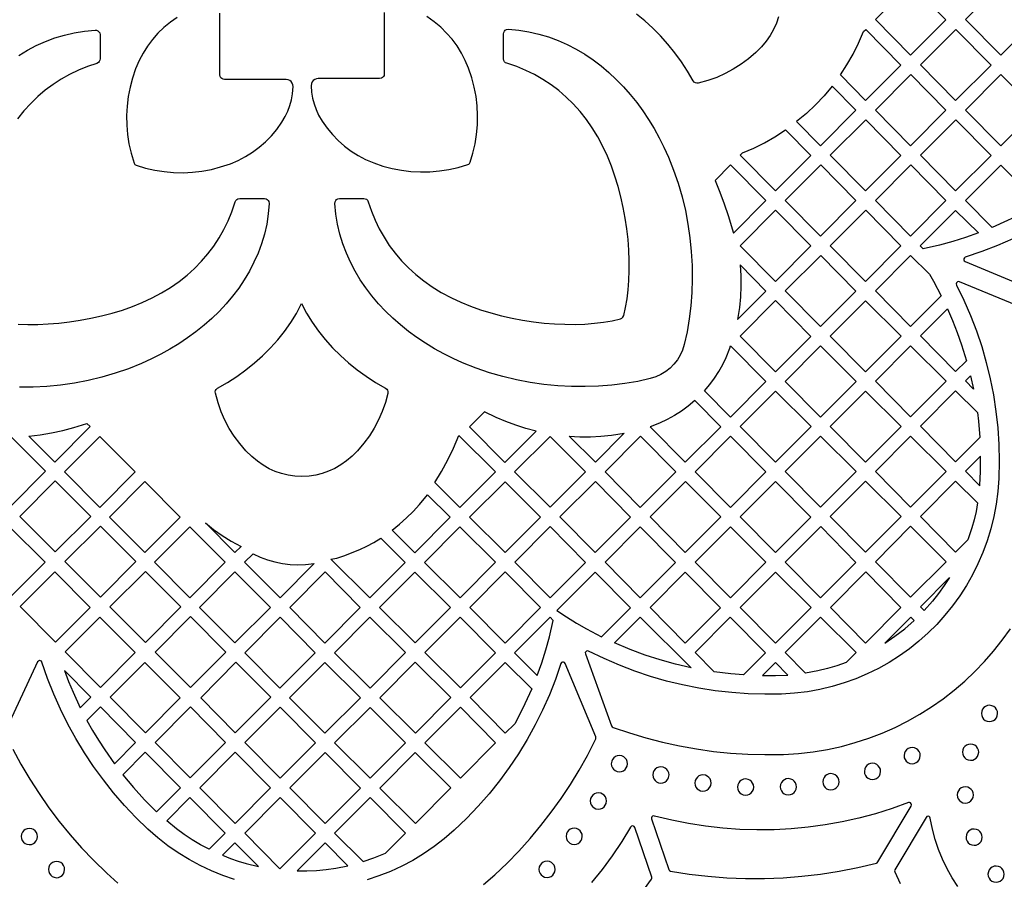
# Model space of a CAD drawing. Header units: millimetres. Extents: x -1176 to 822, y -1617 to -119.
# Tile 16 of 113: x -893 to -689, y -1052 to -873. Entities that reach past the tile are written whole.
import ezdxf

# ---------------------------------------------------------------- set-up
doc = ezdxf.new("R2010")
doc.units = ezdxf.units.MM
doc.layers.add('pattern', color=5, linetype='Continuous')

msp = doc.modelspace()

# ---------------------------------------------------------------- linework, layer by layer
at = {"layer": 'pattern'}
for points in [[(-715.72, -873.23), (-708.42, -880.63), (-701.07, -873.26), (-708.37, -865.86)], [(-682.38, -873.26), (-689.72, -880.63), (-697.02, -873.23), (-689.68, -865.86)], [(-768.63, -935.29), (-768.31, -935.15), (-768.1, -934.95), (-767.95, -934.61), (-767.56, -932.95), (-767.24, -931.18), (-767.01, -929.31), (-766.85, -927.35), (-766.78, -925.31), (-766.79, -923.21), (-766.87, -921.07), (-767.04, -918.88), (-767.29, -916.67), (-767.63, -914.45), (-768.04, -912.23), (-768.53, -910.02), (-769.11, -907.84), (-769.76, -905.7), (-770.5, -903.61), (-771.32, -901.59), (-772.27, -899.54), (-773.32, -897.57), (-774.46, -895.7), (-775.69, -893.94), (-777, -892.28), (-778.4, -890.73), (-779.87, -889.29), (-781.41, -887.96), (-783.02, -886.74), (-784.71, -885.63), (-786.45, -884.64), (-788.26, -883.75), (-790.13, -882.98), (-792.2, -882.28), (-792.21, -882.28), (-792.47, -882.16), (-792.67, -881.97), (-792.82, -881.73), (-792.89, -881.36), (-792.89, -876.19), (-792.84, -875.89), (-792.71, -875.63), (-792.51, -875.42), (-792.25, -875.28), (-791.88, -875.23), (-789.72, -875.42), (-787.6, -875.76), (-785.54, -876.23), (-783.53, -876.82), (-781.57, -877.55), (-779.67, -878.39), (-777.83, -879.34), (-776.04, -880.41), (-774.31, -881.57), (-772.64, -882.84), (-771.03, -884.19), (-769.49, -885.64), (-768.01, -887.16), (-766.59, -888.76), (-765.25, -890.44), (-763.97, -892.18), (-762.77, -893.98), (-761.64, -895.83), (-760.58, -897.73), (-759.6, -899.68), (-758.66, -901.74), (-757.58, -904.44), (-756.63, -907.19), (-755.82, -909.99), (-755.15, -912.81), (-754.61, -915.66), (-754.19, -918.52), (-753.91, -921.37), (-753.75, -924.22), (-753.72, -927.05), (-753.81, -929.85), (-754.02, -932.62), (-754.35, -935.33), (-754.8, -937.99), (-755.38, -940.67), (-755.73, -941.79), (-756.21, -942.85), (-756.81, -943.84), (-757.52, -944.75), (-758.33, -945.56), (-759.23, -946.27), (-760.21, -946.87), (-761.27, -947.36), (-762.45, -947.72), (-765.03, -948.29), (-767.68, -948.74), (-770.39, -949.08), (-773.16, -949.29), (-775.95, -949.38), (-778.78, -949.36), (-781.63, -949.2), (-784.49, -948.92), (-787.34, -948.51), (-790.19, -947.97), (-793.01, -947.3), (-795.81, -946.5), (-798.56, -945.56), (-801.36, -944.44), (-803.35, -943.54), (-805.29, -942.56), (-807.19, -941.51), (-809.04, -940.38), (-810.84, -939.19), (-812.58, -937.92), (-814.25, -936.58), (-815.85, -935.18), (-817.37, -933.71), (-818.82, -932.17), (-820.18, -930.57), (-821.44, -928.91), (-822.61, -927.19), (-823.68, -925.41), (-824.64, -923.58), (-825.49, -921.68), (-826.22, -919.74), (-826.83, -917.74), (-827.31, -915.69), (-827.65, -913.59), (-827.86, -911.36), (-827.83, -911.05), (-827.71, -910.78), (-827.52, -910.56), (-827.27, -910.41), (-826.9, -910.34), (-821.87, -910.34), (-821.58, -910.38), (-821.33, -910.5), (-821.12, -910.69), (-820.95, -911.02), (-820.3, -912.95), (-819.54, -914.82), (-818.67, -916.64), (-817.68, -918.39), (-816.58, -920.08), (-815.37, -921.7), (-814.04, -923.25), (-812.61, -924.72), (-811.07, -926.12), (-809.42, -927.44), (-807.67, -928.68), (-805.81, -929.83), (-803.69, -930.96), (-801.75, -931.87), (-799.73, -932.69), (-797.65, -933.43), (-795.51, -934.09), (-793.33, -934.67), (-791.12, -935.17), (-788.91, -935.59), (-786.68, -935.92), (-784.47, -936.18), (-782.29, -936.35), (-780.14, -936.44), (-778.03, -936.46), (-775.99, -936.39), (-774.03, -936.24), (-772.15, -936.01), (-770.37, -935.7)], [(-722.99, -884.71), (-721.61, -882.58), (-720.35, -880.4), (-719.22, -878.14), (-718.17, -875.7), (-717.72, -875.24), (-710.42, -882.64), (-717.76, -890.01)], [(-706.37, -882.61), (-699.03, -875.24), (-691.72, -882.64), (-699.07, -890.01)], [(-701.07, -892.03), (-708.42, -899.39), (-715.72, -892), (-708.37, -884.63)], [(-682.38, -892.03), (-689.72, -899.39), (-697.02, -892), (-689.68, -884.63)], [(-724.7, -887.02), (-726.38, -889.02), (-728.15, -890.9), (-730.02, -892.67), (-732.06, -894.38), (-727.11, -899.39), (-719.77, -892.03)], [(-717.76, -908.78), (-710.42, -901.41), (-717.72, -894.01), (-725.07, -901.38)], [(-699.03, -894.01), (-691.72, -901.41), (-699.07, -908.78), (-706.37, -901.38)], [(-743.26, -900.88), (-740.97, -899.88), (-738.75, -898.77), (-736.6, -897.54), (-734.36, -896.09), (-729.11, -901.41), (-736.46, -908.78), (-743.76, -901.38)], [(-745.18, -917.54), (-738.46, -910.79), (-745.77, -903.39), (-748.95, -906.59), (-747.99, -909), (-747.09, -911.44), (-746.26, -913.9)], [(-727.07, -903.39), (-719.77, -910.79), (-727.11, -918.16), (-734.41, -910.76)], [(-701.07, -910.79), (-708.42, -918.16), (-715.72, -910.76), (-708.37, -903.39)], [(-691.48, -916.37), (-697.03, -910.75), (-689.72, -903.42), (-682.33, -910.75), (-684.7, -913.12), (-686.48, -914.05), (-688.29, -914.94)], [(-736.42, -912.78), (-729.11, -920.18), (-736.46, -927.55), (-743.77, -920.14)], [(-717.72, -912.78), (-710.42, -920.18), (-717.76, -927.55), (-725.07, -920.15)], [(-694.33, -917.5), (-697, -918.45), (-699.68, -919.29), (-702.4, -920.03), (-705.79, -920.82), (-706.42, -920.18), (-699.06, -912.8)], [(-734.42, -929.53), (-727.07, -922.16), (-719.77, -929.56), (-727.11, -936.93)], [(-704.51, -926.06), (-703.69, -927.47), (-702.06, -930.55), (-708.41, -936.92), (-715.72, -929.52), (-708.41, -922.18)], [(-744.32, -935.44), (-738.46, -929.56), (-743.81, -924.14), (-743.66, -926.37), (-743.63, -928.57), (-743.72, -930.77), (-743.93, -932.96)], [(-743.77, -938.91), (-736.42, -931.54), (-729.11, -938.95), (-736.46, -946.31)], [(-725.07, -938.9), (-717.76, -931.57), (-710.38, -938.9), (-717.76, -946.31)], [(-816.88, -950.78), (-817.39, -952.68), (-818.04, -954.52), (-818.8, -956.28), (-819.7, -957.97), (-820.72, -959.58), (-821.86, -961.13), (-823.21, -962.68), (-824.32, -963.79), (-825.47, -964.77), (-826.67, -965.63), (-827.9, -966.35), (-829.17, -966.94), (-830.48, -967.4), (-831.83, -967.74), (-833.22, -967.94), (-834.77, -968.02), (-836.2, -967.96), (-837.59, -967.76), (-838.94, -967.44), (-840.26, -966.99), (-841.53, -966.41), (-842.77, -965.69), (-843.96, -964.85), (-845.12, -963.89), (-846.33, -962.68), (-847.61, -961.21), (-848.77, -959.66), (-849.79, -958.05), (-850.69, -956.36), (-851.47, -954.6), (-852.12, -952.77), (-852.67, -950.77), (-852.69, -950.48), (-852.63, -950.2), (-852.48, -949.96), (-852.2, -949.71), (-850.18, -948.53), (-848.24, -947.27), (-846.37, -945.92), (-844.57, -944.48), (-842.87, -942.96), (-841.25, -941.36), (-839.74, -939.69), (-838.33, -937.93), (-837.03, -936.1), (-835.86, -934.19), (-834.78, -932.14), (-833.73, -934.13), (-832.56, -936.04), (-831.27, -937.87), (-829.86, -939.63), (-828.35, -941.32), (-826.74, -942.92), (-825.03, -944.44), (-823.24, -945.88), (-821.37, -947.23), (-819.42, -948.5), (-817.35, -949.72), (-817.11, -949.9), (-816.95, -950.13), (-816.86, -950.4)], [(-700.76, -933.24), (-699.7, -935.69), (-698.72, -938.17), (-697.83, -940.68), (-696.8, -944), (-699.07, -946.27), (-706.38, -938.86)], [(-751.18, -950.25), (-750.09, -948.96), (-749.1, -947.62), (-748.21, -946.24), (-747.4, -944.81), (-746.69, -943.31), (-745.94, -941.42), (-745.77, -940.93), (-738.46, -948.33), (-745.81, -955.7)], [(-727.11, -955.69), (-734.42, -948.29), (-727.1, -940.95), (-719.73, -948.29)], [(-715.72, -948.25), (-708.41, -940.91), (-701.03, -948.25), (-708.41, -955.65)], [(-695.37, -949.89), (-697.03, -948.21), (-695.98, -947.15)], [(-729.07, -957.67), (-736.45, -965.08), (-743.77, -957.67), (-736.45, -950.34)], [(-710.38, -957.63), (-717.76, -965.04), (-725.07, -957.63), (-717.76, -950.3)], [(-694.56, -954.74), (-694.34, -956.52), (-694.04, -959.96), (-699.07, -965), (-706.38, -957.59), (-699.06, -950.26)], [(-753.19, -952.26), (-754.56, -953.42), (-755.97, -954.47), (-757.43, -955.41), (-758.95, -956.24), (-760.54, -956.97), (-762.44, -957.7), (-755.16, -965.08), (-747.81, -957.71)], [(-786.11, -958.6), (-788.26, -958.05), (-790.36, -957.39), (-792.41, -956.63), (-794.43, -955.77), (-796.81, -954.6), (-799.95, -957.75), (-792.58, -965.1)], [(-891.39, -959.66), (-889, -959.39), (-886.65, -959), (-884.32, -958.5), (-882.02, -957.89), (-879.33, -957.03), (-878.67, -957.69), (-886.02, -965.06)], [(-902.59, -966.95), (-895.24, -959.58), (-887.9, -966.94), (-895.24, -974.31)], [(-884.01, -967.07), (-876.66, -959.7), (-869.32, -967.07), (-876.66, -974.44)], [(-807.15, -969.3), (-805.72, -966.98), (-804.42, -964.61), (-803.24, -962.18), (-802.12, -959.52), (-794.53, -967.05), (-801.92, -974.46)], [(-783.19, -974.43), (-790.57, -967.1), (-783.22, -959.73), (-775.84, -967.06)], [(-767.86, -959.06), (-773.83, -965.04), (-779.24, -959.66), (-777.03, -959.77), (-774.84, -959.77), (-772.66, -959.67), (-770.49, -959.46)], [(-764.47, -959.68), (-757.16, -967.09), (-764.51, -974.46), (-771.82, -967.05)], [(-745.81, -974.46), (-753.12, -967.05), (-745.77, -959.68), (-738.46, -967.09)], [(-734.42, -967.02), (-727.11, -959.68), (-719.73, -967.02), (-727.11, -974.42)], [(-708.41, -959.64), (-701.03, -966.98), (-708.41, -974.38), (-715.72, -966.98)], [(-694.05, -969.96), (-693.95, -968.27), (-693.91, -967.21), (-693.88, -963.79), (-697.03, -966.94)], [(-885.89, -968.96), (-878.55, -976.32), (-885.89, -983.69), (-893.24, -976.33)], [(-874.66, -976.45), (-867.31, -969.08), (-859.97, -976.45), (-867.31, -983.82)], [(-799.91, -976.47), (-792.57, -969.11), (-785.19, -976.44), (-792.54, -983.81)], [(-766.51, -976.47), (-773.83, -969.06), (-781.17, -976.43), (-773.86, -983.84)], [(-755.16, -983.84), (-762.47, -976.43), (-755.15, -969.1), (-747.78, -976.43)], [(-743.77, -976.43), (-736.42, -969.06), (-729.11, -976.47), (-736.46, -983.84)], [(-710.38, -976.36), (-717.76, -983.77), (-725.07, -976.36), (-717.76, -969.03)], [(-694.5, -973.52), (-694.83, -975.28), (-695.23, -977), (-695.71, -978.71), (-696.53, -981.18), (-699.06, -983.73), (-706.37, -976.33), (-699.06, -968.99)], [(-815.97, -979.2), (-814.45, -977.95), (-813, -976.64), (-811.62, -975.27), (-810.3, -973.84), (-808.63, -971.83), (-803.94, -976.49), (-811.29, -983.86)], [(-888.02, -985.83), (-895.37, -978.46), (-902.55, -985.66), (-895.24, -993.07)], [(-876.54, -978.34), (-869.19, -985.7), (-876.54, -993.07), (-883.89, -985.7)], [(-857.96, -978.46), (-850.62, -985.83), (-857.96, -993.19), (-865.31, -985.83)], [(-854.74, -977.67), (-853.03, -979.04), (-851.27, -980.29), (-849.43, -981.42), (-847.34, -982.54), (-848.61, -983.82)], [(-801.89, -993.19), (-794.54, -985.82), (-801.93, -978.49), (-809.27, -985.86)], [(-783.21, -993.22), (-790.52, -985.81), (-783.18, -978.44), (-775.87, -985.85)], [(-764.52, -978.49), (-757.21, -985.89), (-764.51, -993.22), (-771.82, -985.81)], [(-745.8, -978.48), (-738.42, -985.81), (-745.81, -993.22), (-753.12, -985.81)], [(-727.1, -993.22), (-734.41, -985.81), (-727.07, -978.44), (-719.76, -985.85)], [(-701.03, -985.71), (-708.41, -993.11), (-715.72, -985.71), (-708.41, -978.37)], [(-813.29, -985.87), (-820.63, -993.23), (-828.7, -985.21), (-827.46, -984.98), (-825.83, -984.42), (-824.26, -983.83), (-822.73, -983.21), (-821.24, -982.51), (-819.79, -981.73), (-818.35, -980.85)], [(-844.86, -984.06), (-843.4, -984.75), (-841.89, -985.32), (-840.35, -985.77), (-838.77, -986.09), (-837.18, -986.29), (-835.58, -986.36), (-833.97, -986.31), (-832.18, -986.1), (-839.26, -993.2), (-846.62, -985.81)], [(-886.02, -987.84), (-893.2, -995.04), (-885.88, -1002.44), (-878.67, -995.21)], [(-867.19, -1002.45), (-874.54, -995.09), (-867.19, -987.72), (-859.84, -995.08)], [(-841.26, -995.21), (-848.61, -1002.58), (-855.96, -995.21), (-848.61, -987.84)], [(-829.92, -987.82), (-837.23, -995.23), (-829.96, -1002.59), (-822.61, -995.22)], [(-803.9, -995.2), (-811.28, -987.87), (-818.61, -995.23), (-811.23, -1002.56)], [(-792.53, -987.82), (-799.87, -995.19), (-792.56, -1002.6), (-785.22, -995.23)], [(-781.82, -995.84), (-779.8, -997.18), (-777.74, -998.45), (-775.65, -999.66), (-772.55, -1001.28), (-766.56, -995.27), (-773.87, -987.87)], [(-762.47, -995.19), (-755.17, -987.87), (-747.86, -995.27), (-755.16, -1002.6)], [(-729.07, -995.19), (-736.46, -1002.6), (-743.77, -995.19), (-736.45, -987.86)], [(-725.06, -995.19), (-717.72, -987.82), (-710.41, -995.23), (-717.75, -1002.6)], [(-705.59, -995.85), (-706.37, -995.06), (-700.31, -988.97), (-701.42, -990.68), (-702.6, -992.32), (-703.86, -993.9)], [(-876.67, -997.22), (-883.84, -1004.42), (-876.53, -1011.82), (-869.32, -1004.59)], [(-857.84, -997.09), (-850.49, -1004.46), (-857.84, -1011.83), (-865.18, -1004.46)], [(-839.31, -1011.97), (-846.54, -1004.65), (-839.23, -997.25), (-831.97, -1004.6)], [(-827.97, -1004.61), (-820.58, -1011.94), (-813.24, -1004.57), (-820.62, -997.24)], [(-809.22, -1004.56), (-801.83, -1011.89), (-794.57, -1004.61), (-801.88, -997.2)], [(-785.91, -1009.33), (-784.96, -1006.68), (-784.11, -1004), (-783.36, -1001.29), (-782.58, -997.9), (-783.22, -997.25), (-790.57, -1004.62)], [(-769.83, -1002.58), (-764.51, -997.23), (-753.93, -1007.75), (-757.18, -1007), (-760.37, -1006.11), (-763.51, -1005.1), (-766.61, -1003.94)], [(-749.15, -1008.59), (-753.12, -1004.57), (-745.82, -997.25), (-738.51, -1004.65), (-743.06, -1009.22), (-745.7, -1009.01)], [(-730.2, -1008.84), (-734.41, -1004.57), (-727.1, -997.24), (-719.72, -1004.57), (-721.77, -1006.62), (-723.71, -1007.3), (-725.66, -1007.88), (-727.64, -1008.36)], [(-707.66, -997.91), (-708.37, -997.2), (-713.79, -1002.64), (-711.65, -1001.19), (-709.61, -999.62)], [(-867.31, -1006.6), (-874.49, -1013.8), (-867.18, -1021.2), (-859.97, -1013.97)], [(-855.72, -1013.96), (-848.54, -1021.22), (-841.19, -1013.85), (-848.41, -1006.55)], [(-829.93, -1021.32), (-822.59, -1013.95), (-829.97, -1006.62), (-837.32, -1013.99)], [(-811.22, -1006.57), (-818.57, -1013.94), (-811.18, -1021.27), (-803.84, -1013.91)], [(-787.03, -1012.12), (-787.95, -1014.2), (-788.93, -1016.25), (-790.54, -1019.33), (-792.52, -1021.31), (-799.83, -1013.91), (-792.56, -1006.62)], [(-733.87, -1009.26), (-736.47, -1006.63), (-739.13, -1009.3), (-737.78, -1009.35), (-736.44, -1009.36)], [(-880.7, -1016.01), (-878.53, -1013.82), (-884.01, -1008.28), (-883.13, -1010.56), (-882.19, -1012.81)], [(-879.33, -1018.65), (-878.16, -1020.74), (-876.92, -1022.78), (-875.63, -1024.79), (-873.61, -1027.65), (-869.22, -1023.25), (-876.53, -1015.85)], [(-857.86, -1015.84), (-865.17, -1023.24), (-857.89, -1030.6), (-850.55, -1023.24)], [(-846.55, -1023.24), (-839.23, -1030.65), (-831.89, -1023.28), (-839.2, -1015.87)], [(-813.19, -1023.28), (-820.57, -1015.95), (-827.92, -1023.32), (-820.54, -1030.65)], [(-809.22, -1023.32), (-801.83, -1030.65), (-794.52, -1023.32), (-801.84, -1015.92)], [(-693.72, -1017.21), (-693.66, -1017.65), (-693.5, -1018.04), (-693.25, -1018.38), (-692.92, -1018.64), (-692.54, -1018.82), (-692.04, -1018.9), (-691.6, -1018.84), (-691.2, -1018.68), (-690.87, -1018.43), (-690.6, -1018.1), (-690.43, -1017.71), (-690.35, -1017.21), (-690.41, -1016.77), (-690.57, -1016.38), (-690.82, -1016.04), (-691.15, -1015.78), (-691.54, -1015.6), (-692.04, -1015.52), (-692.47, -1015.58), (-692.87, -1015.74), (-693.2, -1016), (-693.47, -1016.32), (-693.64, -1016.71)], [(-697.65, -1025.25), (-697.6, -1025.69), (-697.43, -1026.08), (-697.18, -1026.42), (-696.86, -1026.68), (-696.47, -1026.86), (-695.97, -1026.93), (-695.53, -1026.88), (-695.14, -1026.72), (-694.8, -1026.46), (-694.54, -1026.14), (-694.36, -1025.75), (-694.28, -1025.25), (-694.34, -1024.81), (-694.5, -1024.42), (-694.75, -1024.08), (-695.08, -1023.82), (-695.47, -1023.64), (-695.97, -1023.56), (-696.41, -1023.62), (-696.8, -1023.78), (-697.14, -1024.04), (-697.4, -1024.36), (-697.58, -1024.75)], [(-864.88, -1037.6), (-859.93, -1032.65), (-867.22, -1025.27), (-871.87, -1029.93), (-869.67, -1032.58), (-867.35, -1035.12)], [(-848.59, -1040.02), (-841.24, -1032.66), (-848.55, -1025.25), (-855.9, -1032.62)], [(-829.89, -1025.3), (-837.24, -1032.66), (-829.92, -1040.07), (-822.58, -1032.7)], [(-818.57, -1032.7), (-811.18, -1040.03), (-803.84, -1032.66), (-811.22, -1025.33)], [(-709.78, -1025.95), (-709.72, -1026.39), (-709.56, -1026.79), (-709.31, -1027.12), (-708.98, -1027.39), (-708.59, -1027.56), (-708.09, -1027.64), (-707.65, -1027.58), (-707.26, -1027.42), (-706.92, -1027.17), (-706.66, -1026.84), (-706.48, -1026.45), (-706.41, -1025.95), (-706.46, -1025.52), (-706.63, -1025.12), (-706.88, -1024.78), (-707.2, -1024.52), (-707.59, -1024.34), (-708.09, -1024.27), (-708.53, -1024.33), (-708.92, -1024.49), (-709.26, -1024.74), (-709.52, -1025.07), (-709.7, -1025.45)], [(-770.52, -1027.63), (-770.46, -1028.06), (-770.3, -1028.46), (-770.05, -1028.8), (-769.72, -1029.06), (-769.33, -1029.24), (-768.83, -1029.31), (-768.4, -1029.25), (-768, -1029.09), (-767.67, -1028.84), (-767.4, -1028.51), (-767.23, -1028.13), (-767.15, -1027.63), (-767.21, -1027.19), (-767.37, -1026.79), (-767.62, -1026.46), (-767.95, -1026.19), (-768.33, -1026.02), (-768.83, -1025.94), (-769.27, -1026), (-769.67, -1026.16), (-770, -1026.41), (-770.27, -1026.74), (-770.44, -1027.13)], [(-718.01, -1029.23), (-717.95, -1029.67), (-717.79, -1030.06), (-717.54, -1030.4), (-717.21, -1030.66), (-716.82, -1030.84), (-716.32, -1030.91), (-715.89, -1030.86), (-715.49, -1030.7), (-715.15, -1030.44), (-714.89, -1030.12), (-714.71, -1029.73), (-714.64, -1029.23), (-714.69, -1028.79), (-714.86, -1028.4), (-715.11, -1028.06), (-715.44, -1027.8), (-715.82, -1027.62), (-716.32, -1027.54), (-716.76, -1027.6), (-717.16, -1027.76), (-717.49, -1028.02), (-717.76, -1028.34), (-717.93, -1028.73)], [(-761.91, -1029.98), (-761.86, -1030.42), (-761.69, -1030.81), (-761.44, -1031.15), (-761.11, -1031.41), (-760.73, -1031.59), (-760.23, -1031.67), (-759.79, -1031.61), (-759.39, -1031.45), (-759.06, -1031.2), (-758.79, -1030.87), (-758.62, -1030.48), (-758.54, -1029.98), (-758.6, -1029.54), (-758.76, -1029.15), (-759.01, -1028.81), (-759.34, -1028.55), (-759.73, -1028.37), (-760.23, -1028.29), (-760.66, -1028.35), (-761.06, -1028.51), (-761.4, -1028.77), (-761.66, -1029.09), (-761.84, -1029.48)], [(-726.62, -1031.39), (-726.57, -1031.82), (-726.41, -1032.22), (-726.15, -1032.56), (-725.83, -1032.82), (-725.44, -1033), (-724.94, -1033.07), (-724.5, -1033.01), (-724.11, -1032.85), (-723.77, -1032.6), (-723.51, -1032.27), (-723.33, -1031.89), (-723.26, -1031.39), (-723.31, -1030.95), (-723.47, -1030.56), (-723.73, -1030.22), (-724.05, -1029.95), (-724.44, -1029.78), (-724.94, -1029.7), (-725.38, -1029.76), (-725.77, -1029.92), (-726.11, -1030.17), (-726.37, -1030.5), (-726.55, -1030.89)], [(-753.17, -1031.65), (-753.12, -1032.08), (-752.95, -1032.48), (-752.7, -1032.82), (-752.38, -1033.08), (-751.99, -1033.26), (-751.49, -1033.33), (-751.05, -1033.28), (-750.66, -1033.11), (-750.32, -1032.86), (-750.05, -1032.53), (-749.88, -1032.15), (-749.8, -1031.65), (-749.86, -1031.21), (-750.02, -1030.81), (-750.27, -1030.48), (-750.6, -1030.21), (-750.99, -1030.04), (-751.49, -1029.96), (-751.93, -1030.02), (-752.32, -1030.18), (-752.66, -1030.43), (-752.92, -1030.76), (-753.1, -1031.15)], [(-744.34, -1032.49), (-744.28, -1032.92), (-744.12, -1033.32), (-743.87, -1033.66), (-743.54, -1033.92), (-743.15, -1034.1), (-742.65, -1034.17), (-742.21, -1034.11), (-741.82, -1033.95), (-741.48, -1033.7), (-741.22, -1033.37), (-741.04, -1032.99), (-740.97, -1032.49), (-741.02, -1032.05), (-741.19, -1031.65), (-741.44, -1031.32), (-741.76, -1031.05), (-742.15, -1030.88), (-742.65, -1030.8), (-743.09, -1030.86), (-743.48, -1031.02), (-743.82, -1031.27), (-744.08, -1031.6), (-744.26, -1031.99)], [(-735.45, -1032.43), (-735.39, -1032.87), (-735.23, -1033.26), (-734.98, -1033.6), (-734.65, -1033.86), (-734.27, -1034.04), (-733.76, -1034.11), (-733.33, -1034.06), (-732.93, -1033.89), (-732.6, -1033.64), (-732.33, -1033.32), (-732.16, -1032.93), (-732.08, -1032.43), (-732.14, -1031.99), (-732.3, -1031.6), (-732.55, -1031.26), (-732.88, -1031), (-733.27, -1030.82), (-733.76, -1030.74), (-734.2, -1030.8), (-734.6, -1030.96), (-734.94, -1031.21), (-735.2, -1031.54), (-735.38, -1031.93)], [(-774.89, -1035.37), (-774.83, -1035.81), (-774.67, -1036.2), (-774.42, -1036.54), (-774.09, -1036.81), (-773.7, -1036.98), (-773.2, -1037.06), (-772.76, -1037), (-772.37, -1036.84), (-772.03, -1036.59), (-771.77, -1036.26), (-771.59, -1035.87), (-771.52, -1035.37), (-771.57, -1034.93), (-771.74, -1034.54), (-771.99, -1034.2), (-772.31, -1033.94), (-772.7, -1033.76), (-773.2, -1033.69), (-773.64, -1033.74), (-774.03, -1033.91), (-774.37, -1034.16), (-774.64, -1034.49), (-774.81, -1034.87)], [(-698.74, -1034.13), (-698.69, -1034.57), (-698.53, -1034.96), (-698.27, -1035.3), (-697.95, -1035.56), (-697.56, -1035.74), (-697.06, -1035.81), (-696.62, -1035.76), (-696.23, -1035.59), (-695.89, -1035.34), (-695.63, -1035.02), (-695.45, -1034.63), (-695.38, -1034.13), (-695.43, -1033.69), (-695.59, -1033.3), (-695.85, -1032.96), (-696.17, -1032.7), (-696.56, -1032.52), (-697.06, -1032.44), (-697.5, -1032.5), (-697.89, -1032.66), (-698.23, -1032.91), (-698.49, -1033.24), (-698.67, -1033.63)], [(-862.78, -1039.52), (-857.94, -1034.67), (-850.62, -1042.07), (-853.94, -1045.4), (-855.73, -1044.45), (-857.46, -1043.43), (-859.13, -1042.34), (-860.76, -1041.16)], [(-839.28, -1049.45), (-831.93, -1042.08), (-839.24, -1034.68), (-846.59, -1042.05)], [(-821.99, -1047.96), (-819.78, -1047.2), (-817.35, -1046.21), (-813.23, -1042.08), (-820.54, -1034.68), (-827.92, -1042.08)], [(-758.23, -1049.93), (-754.35, -1050.53), (-750.47, -1050.99), (-746.57, -1051.29), (-742.67, -1051.44), (-738.76, -1051.44), (-734.86, -1051.29), (-730.97, -1050.99), (-727.09, -1050.53), (-723.23, -1049.93), (-719.39, -1049.18), (-715.49, -1048.25), (-715.37, -1048.2), (-715.19, -1048.03), (-708.28, -1036.42), (-708.21, -1036.18), (-708.26, -1035.96), (-708.4, -1035.79), (-708.61, -1035.69), (-708.86, -1035.72), (-712.25, -1036.94), (-715.67, -1038.01), (-719.12, -1038.93), (-722.6, -1039.71), (-726.11, -1040.34), (-729.64, -1040.83), (-733.18, -1041.16), (-736.73, -1041.35), (-740.29, -1041.39), (-743.84, -1041.28), (-747.4, -1041.03), (-750.94, -1040.62), (-754.48, -1040.07), (-757.99, -1039.37), (-761.58, -1038.49), (-761.78, -1038.48), (-761.96, -1038.55), (-762.09, -1038.68), (-762.17, -1038.85), (-762.16, -1039.11), (-758.6, -1049.61), (-758.54, -1049.74), (-758.46, -1049.83)], [(-892.96, -1042.75), (-892.9, -1043.19), (-892.74, -1043.58), (-892.49, -1043.92), (-892.16, -1044.18), (-891.78, -1044.36), (-891.28, -1044.43), (-890.84, -1044.38), (-890.44, -1044.21), (-890.11, -1043.96), (-889.84, -1043.64), (-889.67, -1043.25), (-889.59, -1042.75), (-889.65, -1042.31), (-889.81, -1041.92), (-890.06, -1041.58), (-890.39, -1041.32), (-890.78, -1041.14), (-891.28, -1041.06), (-891.71, -1041.12), (-892.11, -1041.28), (-892.45, -1041.53), (-892.71, -1041.86), (-892.89, -1042.25)], [(-779.9, -1042.71), (-779.84, -1043.15), (-779.68, -1043.55), (-779.43, -1043.88), (-779.1, -1044.15), (-778.71, -1044.32), (-778.21, -1044.4), (-777.77, -1044.34), (-777.38, -1044.18), (-777.04, -1043.93), (-776.78, -1043.6), (-776.6, -1043.21), (-776.53, -1042.71), (-776.58, -1042.28), (-776.75, -1041.88), (-777, -1041.54), (-777.32, -1041.28), (-777.71, -1041.1), (-778.21, -1041.03), (-778.65, -1041.09), (-779.04, -1041.25), (-779.38, -1041.5), (-779.65, -1041.83), (-779.82, -1042.21)], [(-696.91, -1042.88), (-696.86, -1043.32), (-696.69, -1043.71), (-696.44, -1044.05), (-696.12, -1044.31), (-695.73, -1044.49), (-695.23, -1044.56), (-694.79, -1044.51), (-694.4, -1044.34), (-694.06, -1044.09), (-693.8, -1043.77), (-693.62, -1043.38), (-693.54, -1042.88), (-693.6, -1042.44), (-693.76, -1042.05), (-694.02, -1041.71), (-694.34, -1041.45), (-694.73, -1041.27), (-695.23, -1041.19), (-695.67, -1041.25), (-696.06, -1041.41), (-696.4, -1041.66), (-696.66, -1041.99), (-696.84, -1042.38)], [(-851.18, -1046.65), (-849.55, -1047.28), (-847.91, -1047.85), (-846.25, -1048.35), (-843.72, -1048.97), (-848.63, -1044.09)], [(-825.16, -1048.82), (-829.92, -1044.09), (-835.71, -1049.9), (-833.69, -1049.89), (-831.69, -1049.8), (-829.7, -1049.61), (-827.71, -1049.33)], [(-887.32, -1049.6), (-887.26, -1050.04), (-887.1, -1050.44), (-886.85, -1050.77), (-886.52, -1051.04), (-886.14, -1051.21), (-885.64, -1051.29), (-885.2, -1051.23), (-884.8, -1051.07), (-884.46, -1050.82), (-884.2, -1050.49), (-884.02, -1050.1), (-883.95, -1049.6), (-884.01, -1049.17), (-884.17, -1048.77), (-884.42, -1048.44), (-884.75, -1048.17), (-885.14, -1048), (-885.64, -1047.92), (-886.07, -1047.98), (-886.47, -1048.14), (-886.8, -1048.39), (-887.07, -1048.72), (-887.24, -1049.1)], [(-785.53, -1049.56), (-785.48, -1049.99), (-785.31, -1050.39), (-785.06, -1050.73), (-784.73, -1050.99), (-784.35, -1051.17), (-783.85, -1051.24), (-783.41, -1051.19), (-783.02, -1051.02), (-782.68, -1050.77), (-782.41, -1050.44), (-782.24, -1050.06), (-782.16, -1049.56), (-782.22, -1049.12), (-782.38, -1048.72), (-782.63, -1048.39), (-782.96, -1048.12), (-783.35, -1047.95), (-783.85, -1047.87), (-784.29, -1047.93), (-784.68, -1048.09), (-785.02, -1048.34), (-785.28, -1048.67), (-785.46, -1049.06)], [(-692.35, -1050.56), (-692.29, -1050.99), (-692.13, -1051.39), (-691.88, -1051.72), (-691.55, -1051.99), (-691.17, -1052.17), (-690.66, -1052.24), (-690.23, -1052.18), (-689.83, -1052.02), (-689.5, -1051.77), (-689.23, -1051.44), (-689.06, -1051.06), (-688.98, -1050.56), (-689.04, -1050.12), (-689.2, -1049.72), (-689.45, -1049.39), (-689.78, -1049.12), (-690.16, -1048.95), (-690.66, -1048.87), (-691.1, -1048.93), (-691.5, -1049.09), (-691.83, -1049.34), (-692.1, -1049.67), (-692.27, -1050.06)]]:
    msp.add_lwpolyline(points, close=True, dxfattribs=at)
for points in [[(-860.59, -872.75), (-862.01, -873.75), (-863.34, -874.86), (-864.58, -876.06), (-865.72, -877.36), (-866.76, -878.74), (-867.68, -880.2), (-868.49, -881.73), (-869.23, -883.46), (-869.87, -885.34), (-870.37, -887.26), (-870.75, -889.2), (-870.99, -891.16), (-871.09, -893.12), (-871.06, -895.09), (-870.9, -897.05), (-870.6, -899.01), (-870.16, -900.94), (-869.55, -902.99), (-869.47, -903.16), (-869.37, -903.29), (-869.1, -903.44), (-867.19, -904.02), (-865.26, -904.46), (-863.31, -904.77), (-861.35, -904.95), (-859.38, -904.99), (-857.41, -904.89), (-855.45, -904.66), (-853.51, -904.3), (-851.59, -903.8), (-849.56, -903.12), (-847.96, -902.44), (-846.42, -901.64), (-844.95, -900.72), (-843.57, -899.7), (-842.26, -898.57), (-841.05, -897.33), (-839.94, -896.01), (-838.85, -894.48), (-838.18, -893.35), (-837.63, -892.2), (-837.2, -891.04), (-836.88, -889.84), (-836.67, -888.59), (-836.56, -887.11), (-836.6, -886.73), (-836.73, -886.39), (-836.94, -886.09), (-837.22, -885.86), (-837.55, -885.7), (-838.01, -885.62), (-850.77, -885.62), (-851.06, -885.58), (-851.31, -885.46), (-851.51, -885.27), (-851.66, -885.03), (-851.73, -884.66), (-851.73, -871.9)], [(-817.62, -871.74), (-817.62, -884.5), (-817.67, -884.79), (-817.79, -885.04), (-817.98, -885.24), (-818.22, -885.39), (-818.59, -885.46), (-831.35, -885.46), (-831.72, -885.51), (-832.06, -885.65), (-832.35, -885.87), (-832.58, -886.15), (-832.73, -886.48), (-832.79, -886.95), (-832.7, -888.26), (-832.51, -889.52), (-832.2, -890.72), (-831.79, -891.89), (-831.25, -893.04), (-830.5, -894.32), (-829.5, -895.74), (-828.39, -897.08), (-827.18, -898.31), (-825.89, -899.45), (-824.51, -900.49), (-823.05, -901.41), (-821.51, -902.22), (-819.79, -902.96), (-817.91, -903.6), (-815.99, -904.1), (-814.05, -904.48), (-812.09, -904.72), (-810.13, -904.82), (-808.16, -904.79), (-806.19, -904.63), (-804.24, -904.33), (-802.31, -903.9), (-800.26, -903.28), (-800.09, -903.2), (-799.96, -903.1), (-799.8, -902.83), (-799.23, -900.93), (-798.78, -898.99), (-798.48, -897.04), (-798.3, -895.08), (-798.26, -893.11), (-798.36, -891.14), (-798.59, -889.18), (-798.95, -887.24), (-799.45, -885.32), (-800.13, -883.29), (-800.81, -881.69), (-801.61, -880.15), (-802.53, -878.69), (-803.55, -877.3), (-804.68, -876), (-805.91, -874.78), (-807.24, -873.67), (-808.77, -872.59)], [(-735.81, -872.67), (-736.26, -873.99), (-736.84, -875.26), (-737.55, -876.5), (-738.39, -877.69), (-739.36, -878.85), (-740.56, -880.07), (-742.04, -881.34), (-743.58, -882.5), (-745.2, -883.53), (-746.89, -884.43), (-748.65, -885.2), (-750.48, -885.85), (-752.47, -886.39), (-752.76, -886.42), (-753.04, -886.36), (-753.29, -886.21), (-753.53, -885.93), (-754.71, -883.92), (-755.98, -881.97), (-757.33, -880.1), (-758.77, -878.3), (-760.29, -876.6), (-761.88, -874.98), (-763.56, -873.47), (-765.32, -872.06)], [(-893.46, -880.64), (-891.68, -879.57), (-889.85, -878.61), (-887.95, -877.76), (-886.01, -877.03), (-884.01, -876.42), (-881.96, -875.94), (-879.85, -875.6), (-877.62, -875.39), (-877.32, -875.42), (-877.05, -875.53), (-876.83, -875.73), (-876.68, -875.98), (-876.6, -876.35), (-876.6, -881.38), (-876.65, -881.66), (-876.77, -881.92), (-876.96, -882.12), (-877.29, -882.3), (-879.22, -882.95), (-881.09, -883.71), (-882.91, -884.58), (-884.66, -885.57), (-886.35, -886.67), (-887.97, -887.88), (-889.52, -889.2), (-890.99, -890.64), (-892.39, -892.18), (-893.71, -893.82)], [(-893.62, -936.4), (-891.58, -936.47), (-889.48, -936.46), (-887.34, -936.37), (-885.15, -936.2), (-882.94, -935.95), (-880.72, -935.62), (-878.5, -935.21), (-876.29, -934.72), (-874.11, -934.14), (-871.97, -933.49), (-869.88, -932.75), (-867.86, -931.93), (-865.81, -930.98), (-863.84, -929.93), (-861.97, -928.79), (-860.21, -927.56), (-858.55, -926.24), (-857, -924.85), (-855.56, -923.38), (-854.23, -921.84), (-853.01, -920.22), (-851.9, -918.54), (-850.91, -916.79), (-850.02, -914.98), (-849.25, -913.12), (-848.55, -911.05), (-848.55, -911.04), (-848.43, -910.78), (-848.24, -910.58), (-848, -910.43), (-847.63, -910.36), (-842.46, -910.36), (-842.16, -910.41), (-841.9, -910.54), (-841.69, -910.74), (-841.55, -911), (-841.5, -911.37), (-841.69, -913.53), (-842.03, -915.64), (-842.49, -917.71), (-843.09, -919.72), (-843.82, -921.67), (-844.66, -923.58), (-845.61, -925.42), (-846.68, -927.21), (-847.84, -928.94), (-849.11, -930.61), (-850.46, -932.22), (-851.91, -933.76), (-853.43, -935.24), (-855.03, -936.66), (-856.71, -938), (-858.45, -939.27), (-860.24, -940.48), (-862.1, -941.61), (-864, -942.67), (-865.95, -943.65), (-868.01, -944.59), (-870.71, -945.67), (-873.46, -946.61), (-876.26, -947.42), (-879.08, -948.1), (-881.93, -948.64), (-884.79, -949.06), (-887.64, -949.34), (-890.49, -949.5), (-893.32, -949.53)], [(-687.21, -918.69), (-690.4, -920.09), (-693.65, -921.36), (-697.06, -922.52), (-697.26, -922.64), (-697.37, -922.84), (-697.39, -923.06), (-697.3, -923.26), (-697.1, -923.42), (-682.15, -929.61)], [(-683, -933.96), (-698.26, -927.63), (-698.5, -927.6), (-698.71, -927.67), (-698.86, -927.83), (-698.93, -928.04), (-698.88, -928.3), (-697.36, -931.42), (-695.98, -934.59), (-694.75, -937.82), (-693.65, -941.09), (-692.7, -944.4), (-691.89, -947.74), (-691.22, -951.12), (-690.7, -954.53), (-690.33, -957.96), (-690.1, -961.4), (-690.02, -964.86), (-690.1, -968.44), (-690.29, -971.13), (-690.63, -973.78), (-691.12, -976.37), (-691.75, -978.91), (-692.51, -981.4), (-693.4, -983.82), (-694.43, -986.18), (-695.57, -988.47), (-696.83, -990.68), (-698.21, -992.82), (-699.7, -994.88), (-701.3, -996.84), (-703, -998.72), (-704.8, -1000.51), (-706.69, -1002.19), (-708.67, -1003.77), (-710.73, -1005.25), (-712.88, -1006.61), (-715.1, -1007.86), (-717.4, -1008.99), (-719.77, -1009.99), (-722.2, -1010.87), (-724.69, -1011.61), (-727.23, -1012.22), (-729.83, -1012.69), (-732.48, -1013.01), (-735.21, -1013.19), (-738.66, -1013.24), (-742.11, -1013.14), (-745.54, -1012.89), (-748.96, -1012.51), (-752.35, -1011.97), (-755.72, -1011.3), (-759.05, -1010.48), (-762.35, -1009.53), (-765.61, -1008.43), (-768.83, -1007.2), (-771.99, -1005.83), (-775.23, -1004.25), (-775.46, -1004.2), (-775.67, -1004.25), (-775.83, -1004.39), (-775.92, -1004.59), (-775.9, -1004.84), (-770.45, -1019.81), (-770.37, -1019.96), (-770.16, -1020.1), (-766.77, -1021.26), (-763.34, -1022.29), (-759.88, -1023.19), (-756.39, -1023.95), (-752.87, -1024.58), (-749.33, -1025.08), (-745.78, -1025.44), (-742.21, -1025.67), (-738.63, -1025.76), (-734.76, -1025.7), (-731.69, -1025.51), (-728.66, -1025.17), (-725.68, -1024.68), (-722.75, -1024.04), (-719.88, -1023.26), (-717.07, -1022.35), (-714.32, -1021.3), (-711.64, -1020.12), (-709.03, -1018.81), (-706.49, -1017.38), (-704.04, -1015.83), (-701.66, -1014.17), (-699.38, -1012.39), (-697.18, -1010.51), (-695.08, -1008.53), (-693.08, -1006.44), (-691.18, -1004.26), (-689.39, -1001.99), (-687.71, -999.63)], [(-848.7, -1051.65), (-851.12, -1050.82), (-853.5, -1049.86), (-855.84, -1048.76), (-858.13, -1047.53), (-860.36, -1046.15), (-862.53, -1044.65), (-864.63, -1043), (-866.68, -1041.2), (-869.16, -1038.79), (-871.53, -1036.28), (-873.78, -1033.68), (-875.92, -1030.99), (-877.95, -1028.22), (-879.85, -1025.36), (-881.63, -1022.42), (-883.29, -1019.42), (-884.82, -1016.34), (-886.22, -1013.19), (-887.48, -1009.98), (-888.66, -1006.58), (-888.78, -1006.38), (-888.97, -1006.27), (-889.18, -1006.25), (-889.39, -1006.33), (-889.56, -1006.53), (-896.29, -1020.96)], [(-797.01, -1052.71), (-794.69, -1050.69), (-792.15, -1048.27), (-789.7, -1045.76), (-787.36, -1043.16), (-785.11, -1040.48), (-782.97, -1037.72), (-780.94, -1034.88), (-779.01, -1031.96), (-777.2, -1028.97), (-775.49, -1025.91), (-773.75, -1022.48), (-773.7, -1022.34), (-773.74, -1022.09), (-780.06, -1006.83), (-780.21, -1006.63), (-780.41, -1006.54), (-780.63, -1006.54), (-780.83, -1006.65), (-780.97, -1006.86), (-782.1, -1010.14), (-783.37, -1013.36), (-784.78, -1016.51), (-786.31, -1019.6), (-787.98, -1022.62), (-789.77, -1025.56), (-791.69, -1028.42), (-793.73, -1031.19), (-795.89, -1033.88), (-798.17, -1036.48), (-800.56, -1038.98), (-803.14, -1041.46), (-805.18, -1043.22), (-807.29, -1044.85), (-809.47, -1046.34), (-811.71, -1047.69), (-814.01, -1048.91), (-816.36, -1049.99), (-818.75, -1050.94), (-821.18, -1051.75)], [(-894.71, -1024.59), (-893.01, -1027.74), (-891.2, -1030.83), (-889.27, -1033.83), (-887.23, -1036.77), (-885.08, -1039.62), (-882.82, -1042.39), (-880.46, -1045.07), (-877.99, -1047.67), (-875.21, -1050.36), (-872.91, -1052.4)], [(-698.62, -1053.1), (-699.79, -1051.3), (-700.85, -1049.42), (-701.8, -1047.47), (-702.62, -1045.46), (-703.31, -1043.38), (-703.88, -1041.24), (-704.32, -1038.96), (-704.41, -1038.74), (-704.59, -1038.6), (-704.8, -1038.55), (-705.02, -1038.61), (-705.21, -1038.79), (-711.68, -1049.66), (-711.75, -1049.85), (-711.71, -1050.1), (-710.61, -1052.51)], [(-764.55, -1054.86), (-762.2, -1051.61), (-762.11, -1051.43), (-762.14, -1051.18), (-765.62, -1040.88), (-765.74, -1040.69), (-765.91, -1040.58), (-766.11, -1040.55), (-766.31, -1040.61), (-766.5, -1040.79), (-768.35, -1043.8), (-770.33, -1046.73), (-772.42, -1049.57), (-774.61, -1052.31)]]:
    msp.add_lwpolyline(points, dxfattribs=at)

doc.saveas('drawing.dxf')
